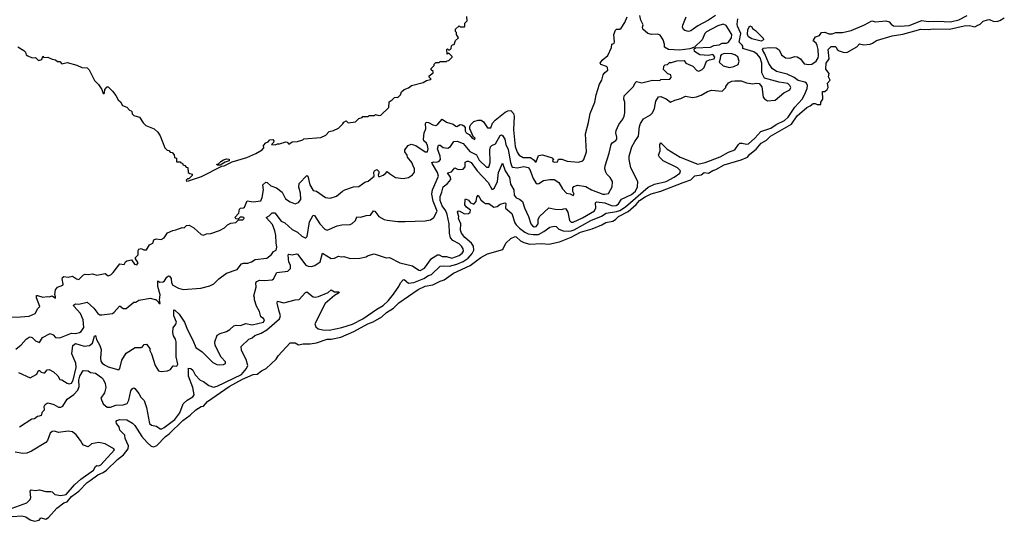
# Model space of a CAD drawing. Extents: x 1861455 to 2058065, y 200073 to 437907.
# Tile 73 of 256: x 1990346 to 1999665, y 227420 to 232167. Entities that reach past the tile are written whole.
import ezdxf

# ---------------------------------------------------------------- set-up
doc = ezdxf.new("R2010")
doc.units = 0

msp = doc.modelspace()

# ---------------------------------------------------------------- linework, layer by layer
at = {"layer": '0CON05XD'}
for points in [[(1990255, 229352.5), (1990355, 229353.3), (1990435, 229361.2), (1990492.5, 229385), (1990516.4, 229433.6), (1990536.2, 229453.8), (1990506.2, 229535), (1990503.9, 229556.1), (1990515, 229558), (1990565, 229542), (1990605, 229548), (1990625.9, 229544.1), (1990655, 229552.5), (1990685, 229532.5), (1990686.7, 229545), (1990678.8, 229565), (1990685, 229610), (1990705, 229636.2), (1990755.8, 229654.2), (1990759.2, 229665), (1990747.5, 229715), (1990752.1, 229727.9), (1990765, 229736.7), (1990805, 229731.2), (1990845, 229740), (1990883, 229713), (1990905, 229708.8), (1990948.7, 229751.3), (1990965, 229757.1), (1990995, 229754), (1991035, 229760.8), (1991075, 229748.8), (1991155, 229763.3), (1991185, 229743.3), (1991208, 229752), (1991232.5, 229775), (1991293.6, 229856.4), (1991335, 229850), (1991347.5, 229875), (1991360, 229885), (1991405, 229893.3), (1991433.8, 229853.8), (1991455, 229847.5), (1991466.9, 229865), (1991442.5, 229905), (1991442.5, 229915), (1991468.8, 229941.2), (1991466.1, 229983.9), (1991472.5, 229995), (1991495, 230001.2), (1991520.3, 229990.3), (1991545, 229988), (1991575, 230037.5), (1991605, 230052.5), (1991617, 230083), (1991637, 230093), (1991685, 230086.2), (1991715, 230101.2), (1991745, 230148.8), (1991795, 230173.3), (1991825, 230177.5), (1991885, 230200), (1991901.7, 230198.3), (1991925, 230217.5), (1991951.7, 230221.7), (1991995, 230197.5), (1992063.9, 230133.9), (1992085, 230126.7), (1992115, 230140), (1992156.4, 230143.6), (1992237, 230173), (1992283.6, 230196.4), (1992313.9, 230226.1), (1992345, 230240), (1992391.7, 230248.3), (1992418.3, 230271.7), (1992457.7, 230272.3), (1992470, 230285), (1992466.7, 230295), (1992455, 230299.2), (1992432.3, 230297.7), (1992415, 230280), (1992395, 230283.3), (1992383.3, 230295), (1992421.2, 230335), (1992426.2, 230375), (1992435, 230383.8), (1992465, 230386.2), (1992475, 230393.8), (1992498.3, 230451.7), (1992555, 230442.9), (1992627.3, 230452.7), (1992642.2, 230485), (1992653.3, 230555), (1992648.8, 230605), (1992675, 230630), (1992687.3, 230627.3), (1992724.6, 230594.6), (1992775.4, 230575.4), (1992831.2, 230535), (1992862.7, 230472.7), (1992905, 230443.3), (1992955, 230423.3), (1992985, 230437.5), (1993005.8, 230465), (1993002.5, 230525), (1992987.7, 230582.3), (1992992, 230615), (1993065, 230692.5), (1993072.5, 230685), (1993092.5, 230605), (1993125, 230550), (1993155, 230543.3), (1993240, 230485), (1993285, 230477.5), (1993343.6, 230496.4), (1993402.5, 230545), (1993424.1, 230555.9), (1993505, 230586.2), (1993555, 230587.5), (1993611.7, 230628.3), (1993645, 230637.5), (1993700, 230685), (1993698.8, 230725), (1993705, 230736.2), (1993725, 230747.5), (1993745, 230730), (1993745.9, 230714.1), (1993737.5, 230695), (1993743, 230683), (1993755, 230681.2), (1993785.5, 230694.5), (1993809.5, 230710.4), (1993825, 230730), (1993845, 230710), (1993903, 230673), (1993975, 230662.5), (1994025, 230672.5), (1994063, 230697), (1994082.5, 230725), (1994082.5, 230755), (1994070, 230785), (1994056.7, 230815), (1994017.5, 230865), (1994012.5, 230885), (1993991.2, 230915), (1993990, 230935), (1994023.4, 230976.6), (1994050.5, 230989.6), (1994094.5, 230974.5), (1994185, 230916), (1994205, 230916.7), (1994212.9, 230945), (1994206.9, 230975), (1994195, 230998), (1994171.3, 231021.3), (1994167.8, 231035), (1994174.4, 231095), (1994190.6, 231135), (1994185.6, 231184.4), (1994194.6, 231195.4), (1994215, 231193.3), (1994255, 231170.5), (1994285, 231165.5), (1994305, 231177.1), (1994345, 231224), (1994385, 231197.8), (1994449.1, 231179.1), (1994475, 231158.8), (1994485, 231156.7), (1994515, 231174), (1994535, 231172), (1994551.2, 231161.2), (1994561.2, 231145), (1994563.3, 231115), (1994573.3, 231095), (1994599.3, 231079.3), (1994630, 231045), (1994655, 231034), (1994656.2, 231045), (1994640, 231055), (1994606.7, 231135), (1994607.5, 231155), (1994616.4, 231173.6), (1994645, 231203.8), (1994685, 231216), (1994715, 231216), (1994735, 231200), (1994775, 231142.5), (1994805.9, 231144.1), (1994822.5, 231187.5), (1994845, 231215.8), (1994939.7, 231290.3), (1994965.8, 231304.2), (1994995, 231306.7), (1995018.5, 231278.5), (1995027.1, 231255), (1995020.5, 231125), (1995035, 230967.5), (1995053.7, 230913.7), (1995075, 230883.8), (1995112.6, 230862.6), (1995181.7, 230861.7), (1995216.4, 230836.4), (1995225, 230822.5), (1995235, 230820), (1995255, 230880), (1995295, 230887.5), (1995385, 230860), (1995400, 230845), (1995390, 230835), (1995392.5, 230825), (1995405, 230817.5), (1995435, 230822.5), (1995445, 230847.5), (1995476.4, 230846.4), (1995526.4, 230826.4), (1995635, 230817.5), (1995675, 230832.5), (1995686.1, 230843.9), (1995710, 230915), (1995702.3, 231087.7), (1995731.2, 231195), (1995745, 231280), (1995790, 231385), (1995802.5, 231455), (1995832.5, 231555), (1995857, 231593), (1995867.5, 231645), (1995883.6, 231666.4), (1995911.7, 231688.3), (1995910, 231715), (1995900, 231725), (1995845, 231743.8), (1995840, 231755), (1995860, 231785), (1995913.6, 231826.4), (1995947, 231903), (1995950, 231935), (1995968.3, 231941.7), (1995976.7, 231953.3), (1995970, 232025), (1995983.9, 232066.1), (1995995, 232076.7), (1996025, 232077.5), (1996037.5, 232085), (1996075, 232140), (1996096, 232194)], [(1990276.1, 227466.1), (1990365, 227472.2), (1990405, 227463.8), (1990445, 227433.8), (1990485, 227420), (1990530.7, 227429.3), (1990545, 227452.5), (1990595, 227441.1), (1990620, 227455), (1990699.2, 227545), (1990762.5, 227595), (1990795, 227605.4), (1990835, 227654.2), (1990905, 227705.3), (1990985, 227787.2), (1991013.6, 227806.4), (1991085, 227859.2), (1991135, 227880.3), (1991166.5, 227905), (1991272.2, 228005), (1991330, 228050), (1991374.3, 228105), (1991376.9, 228135), (1991344, 228205), (1991340, 228235), (1991293, 228283), (1991287.5, 228315), (1991262.5, 228345), (1991260, 228365), (1991267, 228373), (1991295, 228382.5), (1991361.7, 228381.7), (1991415, 228347.5), (1991435.8, 228325.8), (1991502.7, 228222.7), (1991553.8, 228165), (1991592, 228132), (1991615, 228124), (1991645, 228138.8), (1991725, 228221.4), (1991761.2, 228248.8), (1991890.5, 228375), (1991960.8, 228425), (1992014.3, 228475.7), (1992065, 228506.2), (1992085, 228510), (1992123.3, 228555), (1992328, 228695), (1992455, 228764.6), (1992555, 228809.2), (1992595, 228812.5), (1992635.9, 228844.1), (1992677.5, 228865), (1992772.5, 228955), (1992792.5, 228985), (1992905, 229110), (1992955, 229108.8), (1992985, 229090.8), (1993030.3, 229099.7), (1993095, 229098.5), (1993155, 229109.6), (1993255, 229142.7), (1993295, 229144.7), (1993385, 229162.5), (1993508.8, 229215), (1993641.5, 229288.5), (1993692.1, 229307.9), (1993775, 229354.6), (1993817.5, 229395), (1993884.3, 229435.7), (1993935, 229486.4), (1994116, 229614), (1994185, 229646.5), (1994255, 229657.1), (1994325, 229692.5), (1994363.3, 229705), (1994451.7, 229768.3), (1994610.1, 229839.9), (1994710, 229915), (1994775, 229950.8), (1994918.3, 229991.7), (1994947, 230053), (1994995, 230096.7), (1995035, 230113.8), (1995045, 230110.8), (1995084.6, 230074.6), (1995118.9, 230058.9), (1995175, 230042.9), (1995285, 230049.5), (1995355, 230042), (1995455, 230065.5), (1995565, 230108.4), (1995654.4, 230155), (1995765, 230187.8), (1995856, 230225), (1995895, 230247.5), (1995960.8, 230259.2), (1995986.2, 230275), (1996012.5, 230305), (1996105, 230350), (1996181.2, 230418.8), (1996213.6, 230456.4), (1996265, 230490.8), (1996322.6, 230517.4), (1996415, 230543.5), (1996625, 230624.5), (1996697.3, 230652.7), (1996735, 230688.8), (1996795, 230699.2), (1996825, 230719.2), (1996865, 230715.7), (1996905, 230740), (1996935, 230747.8), (1997015, 230794.6), (1997175, 230839.2), (1997235, 230864.2), (1997256.4, 230893.6), (1997315, 230940.5), (1997365, 230997.8), (1997414.3, 231025.7), (1997450.8, 231065), (1997652, 231178), (1997704.3, 231255.7), (1997795, 231336), (1997828.6, 231351.4), (1997855, 231373.3), (1997875, 231373.3), (1997895, 231363.3), (1997930, 231365), (1997927.5, 231385), (1997947.5, 231415), (1997943, 231487), (1997965, 231487.5), (1997987.5, 231505), (1997996.7, 231525), (1997992.5, 231565), (1998017.5, 231595), (1998002.5, 231625), (1998007, 231657), (1997977, 231697), (1997978.8, 231755), (1998006, 231795), (1997996.7, 231885), (1998025, 231913.3), (1998065, 231912.5), (1998075, 231907.5), (1998084.1, 231884.1), (1998102.3, 231872.3), (1998138.8, 231858.8), (1998175, 231855.5), (1998270.7, 231909.3), (1998295, 231936.7), (1998335, 231928.8), (1998395, 231936.2), (1998417.1, 231942.9), (1998455, 231969.2), (1998604.7, 232015.3), (1998705, 232029.6), (1998875, 232076.7), (1998945, 232074.5), (1998995, 232081.5), (1999145, 232076.9), (1999285, 232110), (1999335, 232112.5), (1999385, 232100), (1999415, 232114), (1999435.8, 232124.2), (1999465, 232151.2), (1999505, 232166), (1999525, 232167.5), (1999565, 232150.8), (1999605, 232152.5), (1999621.2, 232158.8), (1999665, 232184.3)], [(1991925, 230640), (1991945, 230643.3), (1992065.9, 230684.1), (1992258.3, 230781.7), (1992280, 230785), (1992358.3, 230821.7), (1992495, 230863.3), (1992580.7, 230899.3), (1992640, 230935), (1992657.5, 230955), (1992653.3, 230975), (1992675, 231000), (1992698, 231012), (1992715, 231030), (1992741.7, 231031.7), (1992751.7, 231021.7), (1992747, 231003), (1992730, 230985), (1992765, 230982.5), (1992785, 230992.5), (1992805, 230992.5), (1992865, 231010), (1992878.3, 231008.3), (1992895, 230990), (1992925, 231010), (1992977, 231013), (1993025, 231030), (1993035, 231040), (1993195, 231052.5), (1993245, 231072.5), (1993275, 231110), (1993315, 231117.5), (1993365, 231140), (1993405, 231180), (1993413.6, 231196.4), (1993435, 231210), (1993455, 231190), (1993525, 231200), (1993555, 231230), (1993588.3, 231241.7), (1993595, 231250), (1993645, 231250), (1993655, 231260), (1993705, 231260), (1993715, 231270), (1993745, 231260), (1993765, 231263.3), (1993840, 231335), (1993841.7, 231388.3), (1993873, 231407), (1993895, 231430), (1993915, 231432.5), (1993925, 231430), (1993950, 231455), (1993960, 231485), (1993985, 231507.5), (1994027, 231523), (1994055, 231542.5), (1994165, 231572.5), (1994195, 231590), (1994235, 231600), (1994240, 231605), (1994222.5, 231622.5), (1994222.5, 231635), (1994260, 231665), (1994260, 231675), (1994241.7, 231691.7), (1994240, 231705), (1994268.3, 231731.7), (1994270, 231745), (1994285, 231760), (1994315, 231760), (1994325, 231770), (1994385, 231770), (1994391.7, 231778.3), (1994408.3, 231781.7), (1994438.3, 231811.7), (1994438.3, 231818.3), (1994408.3, 231848.3), (1994391.7, 231841.7), (1994390, 231885), (1994395, 231890), (1994405, 231880), (1994418.3, 231881.7), (1994430, 231895), (1994431.7, 231918.3), (1994441.7, 231928.3), (1994458.3, 231931.7), (1994471.7, 231968.3), (1994500, 231995), (1994480, 232025), (1994480, 232045), (1994470, 232055), (1994471.7, 232078.3), (1994505, 232110), (1994515, 232100), (1994555, 232100), (1994560, 232105), (1994560, 232135), (1994580, 232155), (1994577, 232197)], [(1991930.8, 228565), (1991985, 228599.2), (1991997.3, 228617.3), (1991984.3, 228685), (1991945, 228792.5), (1991945, 228870), (1991965, 228866.2), (1991985, 228848.8), (1992006.6, 228806.6), (1992055, 228755.8), (1992085, 228743.1), (1992136.2, 228705), (1992180.8, 228690.8), (1992215, 228697.3), (1992445, 228808.9), (1992494.2, 228865), (1992504.2, 228895), (1992490.3, 228950.3), (1992444, 229035), (1992443.3, 229075), (1992515, 229143.3), (1992545, 229156.7), (1992571.1, 229178.9), (1992630.9, 229199.1), (1992685, 229233.3), (1992805.4, 229334.6), (1992815.8, 229365.8), (1992798.8, 229418.8), (1992783.8, 229485), (1992787.5, 229502.5), (1992845, 229486.7), (1992955, 229516.2), (1992991.7, 229518.3), (1993052.5, 229585), (1993065, 229590), (1993122.5, 229545), (1993145, 229541.2), (1993175, 229548), (1993264.2, 229585.8), (1993295, 229608.8), (1993325, 229590), (1993365, 229592.5), (1993372.5, 229585), (1993365, 229577.5), (1993325, 229556.2), (1993238.3, 229481.7), (1993140.7, 229289.3), (1993149.3, 229259.3), (1993172.3, 229242.3), (1993215, 229230.6), (1993275, 229227.5), (1993395, 229252.7), (1993495, 229285.4), (1993592.6, 229337.4), (1993725, 229428.6), (1993785, 229461.4), (1993833.8, 229505), (1993885, 229568.8), (1993935, 229641.2), (1993948.8, 229675), (1993975, 229705.5), (1993985, 229708.6), (1994025, 229673.5), (1994075, 229680.4), (1994171.8, 229718.2), (1994215, 229744.7), (1994245.3, 229754.7), (1994325.8, 229834.2), (1994355, 229838.6), (1994415, 229835.4), (1994485, 229853.2), (1994542.7, 229877.3), (1994590.1, 229909.9), (1994629.5, 229955), (1994643.5, 229985), (1994641.2, 230025), (1994622.1, 230052.1), (1994560, 230105), (1994526.7, 230145), (1994516.7, 230175), (1994520, 230235), (1994500, 230285), (1994501.2, 230305), (1994490, 230345), (1994495, 230356.2), (1994505, 230358), (1994555, 230330), (1994595, 230332.5), (1994608.8, 230345), (1994612.5, 230365), (1994575, 230393.3), (1994558.8, 230415), (1994563, 230463), (1994565, 230470), (1994595, 230460), (1994613.8, 230433.8), (1994645, 230420.8), (1994665.6, 230445), (1994671.7, 230488.3), (1994685, 230506.7), (1994711.7, 230461.7), (1994735, 230440), (1994755, 230427.5), (1994785.9, 230425.9), (1994835, 230391.2), (1994865, 230398.8), (1994895, 230420), (1994940, 230435), (1994946.7, 230426.7), (1994944.1, 230384.1), (1995005, 230333.3), (1995034, 230245), (1995046.3, 230226.3), (1995075.3, 230195.3), (1995126.9, 230156.9), (1995160.2, 230140.2), (1995205, 230132.5), (1995255, 230135.4), (1995308.1, 230161.9), (1995365, 230202.9), (1995405, 230212), (1995425, 230208.8), (1995450, 230185), (1995489.1, 230169.1), (1995545, 230164), (1995565, 230168), (1995595, 230178.6), (1995750.8, 230265), (1995853.6, 230306.4), (1995895.8, 230335), (1995995, 230350.7), (1996025, 230360.8), (1996078.7, 230395), (1996295, 230582.5), (1996355, 230611.5), (1996465, 230634.1), (1996540.8, 230675), (1996594.4, 230715), (1996598.9, 230735), (1996573.3, 230763.3), (1996435, 230830.6), (1996401.9, 230865), (1996393.1, 230885), (1996406.9, 230925), (1996406, 230984), (1996415, 231000), (1996475, 230942.5), (1996596.7, 230865), (1996765, 230799.4), (1996835, 230813.8), (1996975, 230870), (1997055, 230913.5), (1997113.8, 230935), (1997147.8, 230985), (1997162.7, 230997.3), (1997185, 230999.5), (1997225, 230988.8), (1997245, 230993.3), (1997305, 231046.5), (1997361.2, 231108.8), (1997455, 231141.3), (1997505.6, 231175), (1997585, 231212.2), (1997620.6, 231245), (1997681.4, 231338.6), (1997750.5, 231415), (1997775.4, 231455), (1997799.5, 231515), (1997803.1, 231545), (1997794, 231565), (1997776.4, 231576.4), (1997715, 231590.6), (1997675, 231620), (1997609.6, 231649.6), (1997510, 231675), (1997469.2, 231705), (1997435, 231750.6), (1997398.7, 231845), (1997379.7, 231875), (1997377.5, 231885), (1997385, 231896.5), (1997445, 231903.6), (1997505, 231900), (1997535, 231882.5), (1997557.5, 231835), (1997595, 231806.7), (1997633.9, 231803.9), (1997682.3, 231817.7), (1997705, 231814.3), (1997737, 231797), (1997770.2, 231750.2), (1997815, 231742.1), (1997844.1, 231745.9), (1997885.9, 231774.1), (1997902.6, 231805), (1997906.2, 231825), (1997903.3, 231883.3), (1997892.9, 231922.9), (1997883, 231943), (1997857.5, 231965), (1997858.3, 231971.7), (1997877.5, 232005), (1997914.4, 232015.6), (1997935, 232044.2), (1997965, 232048.6), (1998003.9, 232033.9), (1998035, 232032), (1998070, 232045), (1998135, 232045.7), (1998215, 232063.3), (1998343.1, 232116.9), (1998412.5, 232155), (1998445, 232146.7), (1998545, 232154.3), (1998575, 232146.2), (1998593.4, 232123.4), (1998615, 232109.4), (1998675, 232105.4), (1998765, 232111.8), (1998885, 232160), (1998945, 232148.9), (1999035, 232154.1), (1999155, 232145.7), (1999235.6, 232164.5), (1999313.6, 232206.4)], [(1994780.6, 230625), (1994813.5, 230563.5), (1994825, 230562.5), (1994840.8, 230575), (1994868.9, 230635), (1994878.2, 230721.8), (1994915, 230810), (1994941.5, 230735), (1994982.8, 230672.8), (1994991.1, 230611.1), (1995021.9, 230555), (1995024.6, 230505), (1995045, 230480.9), (1995077.7, 230467.7), (1995105, 230446.7), (1995123.1, 230385), (1995161.9, 230305), (1995184.4, 230235), (1995198.6, 230215), (1995215, 230205.5), (1995235, 230210), (1995252.5, 230235), (1995253.3, 230275), (1995265.6, 230305), (1995355, 230386.7), (1995415, 230372.7), (1995475, 230369.5), (1995505, 230379.2), (1995515, 230375.7), (1995534.6, 230344.6), (1995551.2, 230265), (1995565, 230249.1), (1995585, 230251.8), (1995673, 230293), (1995785, 230356.9), (1995797.5, 230385), (1995796.2, 230433.8), (1995806, 230444), (1995885, 230433.3), (1995955, 230406.5), (1995991, 230409), (1996014.8, 230425.2), (1996043.2, 230466.8), (1996137.7, 230512.3), (1996173.3, 230545), (1996194.4, 230585), (1996196, 230635), (1996131.2, 230765), (1996113.8, 230845), (1996113.6, 230873.6), (1996141.2, 230965), (1996166.7, 231015), (1996203.3, 231065), (1996212, 231155), (1996222, 231185), (1996251.7, 231228.3), (1996315, 231265.8), (1996335.7, 231285), (1996354.4, 231325), (1996365.9, 231394.1), (1996392, 231438), (1996415, 231441.2), (1996465, 231416.2), (1996505, 231386.7), (1996546.2, 231406.2), (1996605, 231420), (1996646.4, 231443.6), (1996715, 231431.2), (1996752.3, 231437.7), (1996797.3, 231452.7), (1996855, 231486.2), (1996895, 231500), (1996995, 231490), (1997030, 231525), (1997030, 231535), (1997055, 231567.5), (1997085, 231583.3), (1997115, 231588.8), (1997175, 231588), (1997225, 231570), (1997285, 231558.8), (1997316.4, 231566.4), (1997343.6, 231563.6), (1997371.7, 231531.7), (1997382, 231435), (1997395, 231416.7), (1997425, 231397.5), (1997495.9, 231404.1), (1997577.5, 231475), (1997635, 231502.5), (1997643.3, 231525), (1997633.8, 231545), (1997615, 231563.8), (1997535, 231574), (1997395, 231612.5), (1997369.4, 231665), (1997368.9, 231755), (1997352.9, 231805), (1997325, 231840.6), (1997295, 231863.5), (1997199.5, 231889.5), (1997188.8, 231895), (1997190, 231915), (1997184.1, 231924.1), (1997155.6, 231955), (1997172.4, 232035), (1997138.4, 232105), (1997135.4, 232125), (1997143.5, 232175)], [(1997004.5, 232125.5), (1996955, 232108.9), (1996846.8, 232053.2), (1996831.9, 232035), (1996804.5, 231975.5), (1996732, 231908), (1996689.2, 231890.8), (1996595, 231878.6), (1996485.7, 231885.7), (1996447.5, 231905), (1996448, 231935), (1996435.8, 231975), (1996408.8, 232018.8), (1996385, 232030.8), (1996325, 232025.8), (1996292.5, 232035), (1996245, 232077.5), (1996241.2, 232095), (1996246.4, 232116.4), (1996225, 232162.5), (1996215.6, 232205)], [(1996932.3, 232207.7), (1996865, 232163.1), (1996765, 232109.2), (1996698.3, 232061.7), (1996675, 232054), (1996640, 232065), (1996627.5, 232075), (1996620, 232095), (1996622.5, 232115), (1996655, 232192.5)], [(1990310.8, 229049.2), (1990359.7, 229090.3), (1990408.8, 229145), (1990435, 229163.3), (1990445, 229166.2), (1990465, 229158.8), (1990495, 229127.5), (1990535, 229112.5), (1990562.3, 229157.7), (1990635, 229196.7), (1990662.5, 229185), (1990685, 229160), (1990725, 229156.7), (1990835, 229200), (1990873, 229197), (1990913, 229207), (1990927.5, 229215), (1990953.3, 229255), (1990946.9, 229325), (1990921.1, 229385), (1990857.5, 229455), (1990856, 229465), (1990875, 229479.2), (1990905.8, 229474.2), (1990985, 229493.8), (1991047.2, 229437.2), (1991085, 229386.2), (1991105, 229373.8), (1991125, 229373.8), (1991225, 229387.5), (1991241.7, 229398.3), (1991290, 229455), (1991297.5, 229455), (1991325, 229432.5), (1991355, 229432.5), (1991425, 229492.5), (1991447, 229493), (1991475, 229512.5), (1991585, 229530), (1991625, 229517.5), (1991635, 229520), (1991658.3, 229498.3), (1991665, 229480), (1991675, 229480), (1991670, 229515), (1991677.1, 229562.9), (1991652.5, 229642.5), (1991653.3, 229695), (1991672.7, 229682.7), (1991705, 229687.5), (1991715.8, 229695), (1991738.3, 229731.7), (1991755, 229742.5), (1991765, 229740), (1991779.1, 229719.1), (1991782.5, 229675), (1991795, 229653.8), (1991850, 229625), (1991895, 229612.5), (1992060, 229625), (1992145, 229647.5), (1992183.6, 229666.4), (1992232.5, 229715), (1992305, 229766.7), (1992405, 229803.3), (1992445, 229856.7), (1992465, 229863.3), (1992505, 229862.5), (1992540, 229875), (1992575, 229896.7), (1992685, 229911.2), (1992730, 229945), (1992748.3, 229971.7), (1992775, 229986.7), (1992780, 230015), (1992772.1, 230055), (1992770, 230125), (1992759.5, 230169.5), (1992738.1, 230228.1), (1992680, 230295), (1992708.2, 230311.8), (1992735, 230340), (1992760.5, 230340.4), (1992820.9, 230260.9), (1992856, 230245), (1992925, 230181.9), (1992976.3, 230156.3), (1993015, 230116.7), (1993047, 230103), (1993055, 230102.5), (1993065.8, 230114.2), (1993088.1, 230255), (1993119.2, 230310.8), (1993125, 230316.7), (1993135, 230313.3), (1993186.3, 230236.3), (1993235, 230184), (1993255, 230175.8), (1993350, 230215), (1993393.9, 230226.1), (1993475, 230227.5), (1993493, 230237), (1993523, 230267), (1993537.5, 230302.5), (1993575, 230296.7), (1993625, 230313.8), (1993665, 230316.7), (1993695, 230358.8), (1993706.7, 230355), (1993745, 230303.3), (1993796.1, 230276.1), (1993825, 230268.8), (1993925, 230256.7), (1993995, 230256.7), (1994183, 230263), (1994235, 230272.5), (1994266.4, 230293.6), (1994296.2, 230353.8), (1994258.4, 230448.4), (1994246.4, 230515), (1994251.8, 230555), (1994309.1, 230685), (1994301.1, 230721.1), (1994248.5, 230805), (1994247.5, 230815), (1994265, 230820.4), (1994295, 230817.7), (1994315, 230826.4), (1994328.2, 230845), (1994325, 230876.2), (1994301.8, 230945), (1994310, 230980), (1994325, 230980), (1994355, 230956.9), (1994397.6, 230952.4), (1994423.5, 230966.5), (1994455, 231014.2), (1994486.6, 231016.6), (1994545, 230995.5), (1994605, 230918.8), (1994668.8, 230888.8), (1994695, 230837.3), (1994765, 230772.5), (1994785, 230770), (1994800.5, 230815), (1994796.4, 230935), (1994801.4, 230965), (1994813.6, 230976.4), (1994848.8, 230991.2), (1994895, 231072), (1994905, 231076.2), (1994915, 231071.2), (1994936.7, 231036.7), (1994948, 230985), (1994969, 230939), (1994990, 230815), (1995005, 230778.6), (1995015, 230770), (1995054.6, 230764.6), (1995116.6, 230776.6), (1995158.6, 230768.6), (1995175, 230750), (1995206.1, 230663.9), (1995231.5, 230621.5), (1995245, 230612), (1995260, 230615), (1995305, 230644.4), (1995364.2, 230654.2), (1995405, 230653.8), (1995448.8, 230625), (1995484.2, 230565), (1995520, 230525), (1995555, 230517.5), (1995585, 230502.5), (1995592.5, 230515), (1995580.7, 230540.7), (1995581.2, 230575), (1995592.3, 230587.7), (1995625, 230599.2), (1995705, 230587.3), (1995757.6, 230557.6), (1995865, 230516.7), (1995885.6, 230514.5), (1995917.5, 230522.5), (1995954.1, 230585.9), (1995956.2, 230635), (1995934.1, 230674.1), (1995904, 230705), (1995893.8, 230725), (1995884.2, 230755), (1995886.2, 230785), (1995925.7, 230905), (1995943.8, 230986.2), (1995955, 231002), (1995987.9, 231022.1), (1995997.5, 231035), (1995998.6, 231055), (1995988.1, 231095), (1995991.3, 231118.7), (1996015.5, 231174.5), (1996053.6, 231226.4), (1996066.7, 231255), (1996072.5, 231285), (1996072.5, 231385), (1996063.8, 231415), (1996067.5, 231445), (1996156.7, 231535), (1996171.7, 231568.3), (1996185, 231581.4), (1996235, 231569.4), (1996335, 231594.3), (1996405, 231590), (1996415, 231600), (1996500, 231605), (1996511.7, 231618.3), (1996507.5, 231645), (1996480, 231655), (1996440, 231695), (1996441.7, 231728.3), (1996455, 231740), (1996478.3, 231741.7), (1996495, 231760), (1996515, 231760), (1996565, 231777.5), (1996635, 231780), (1996650, 231755), (1996718.3, 231728.3), (1996756.4, 231686.4), (1996775, 231680), (1996806.7, 231695), (1996823.3, 231715), (1996847, 231773), (1996875, 231787.5), (1996920, 231795), (1996926.7, 231815), (1996905, 231835.8), (1996865, 231828.8), (1996784.2, 231834.2), (1996732.5, 231865), (1996728.3, 231891.7), (1996741.2, 231898.8), (1996885, 231908), (1996915, 231923.8), (1996965, 231927.3), (1996995.5, 231944.6), (1997035, 231942.9), (1997055, 231953.5), (1997082.5, 231995), (1997085.6, 232025), (1997033.1, 232113.1), (1997004.5, 232125.5)], [(1997365, 231964.1), (1997275, 231984.3), (1997244, 232005), (1997236, 232025), (1997237, 232073), (1997255, 232110), (1997275, 232097.5), (1997282, 232082), (1997311.2, 232065), (1997382.4, 231992.4), (1997386, 231975), (1997365, 231964.1)], [(1990329.5, 231909.6), (1990386.7, 231875), (1990400.7, 231860.7), (1990407.5, 231835), (1990422.5, 231825), (1990465, 231806.2), (1990495, 231810), (1990525, 231780), (1990555, 231790), (1990565, 231820), (1990575, 231810), (1990613, 231813), (1990653, 231793), (1990685, 231787.5), (1990705, 231770), (1990725, 231770), (1990745, 231750), (1990795, 231760), (1990885.8, 231735.8), (1990935, 231714), (1990985, 231710), (1991005, 231692.5), (1991055, 231592.5), (1991093.6, 231553.6), (1991122.5, 231505), (1991135, 231467.5), (1991145, 231467.5), (1991150, 231475), (1991152.5, 231505), (1991175, 231530), (1991185, 231530), (1991225, 231490), (1991255, 231450), (1991277, 231407), (1991299.3, 231389.3), (1991320, 231355), (1991358.8, 231338.8), (1991385, 231310), (1991400, 231305), (1991407, 231297), (1991410, 231275), (1991425, 231260), (1991480, 231245), (1991515, 231190), (1991540, 231165), (1991620, 231135), (1991653, 231103), (1991677, 231067), (1991720, 230955), (1991741.7, 230931.7), (1991758.3, 230928.3), (1991771.7, 230911.7), (1991788.3, 230908.3), (1991808.3, 230888.3), (1991811.7, 230861.7), (1991830, 230855), (1991831.7, 230821.7), (1991865, 230820), (1991871.7, 230811.7), (1991888.3, 230808.3), (1991891.7, 230791.7), (1991908.3, 230788.3), (1991921.7, 230771.7), (1991938.3, 230768.3), (1991941.7, 230721.7), (1991955, 230710), (1991980, 230705), (1991978.3, 230691.7), (1991948.3, 230661.7), (1991935, 230660), (1991921.7, 230648.3), (1991925, 230640)], [(1997065, 231714.4), (1997105, 231722.9), (1997146.8, 231743.2), (1997156, 231775), (1997143.8, 231815), (1997115, 231834), (1997085, 231841.9), (1997015, 231845.3), (1996986.7, 231835), (1996977.5, 231825), (1996976.7, 231795), (1996967.5, 231765), (1997005, 231730), (1997065, 231714.4)], [(1990335, 228826.7), (1990445, 228776.2), (1990507.7, 228812.3), (1990525, 228846.7), (1990535, 228846.7), (1990550.5, 228830.5), (1990575, 228824.3), (1990585, 228826), (1990605, 228853.8), (1990623.9, 228856.1), (1990666.2, 228835), (1990706.2, 228795), (1990725, 228763.3), (1990745, 228760), (1990795, 228725.7), (1990815, 228721.9), (1990835, 228727.5), (1990850.9, 228755), (1990881.8, 228875), (1990876.2, 228915), (1990840.4, 229005), (1990849.2, 229085), (1990875, 229102.7), (1990955, 229078.5), (1991005.4, 229084.6), (1991035, 229105.8), (1991055, 229172.5), (1991062.5, 229177.5), (1991071.8, 229141.8), (1991104.4, 229085), (1991118.1, 229045), (1991110, 228965), (1991115.6, 228935), (1991126.4, 228916.4), (1991149.5, 228899.6), (1991185, 228880.9), (1991285, 228852.5), (1991294.1, 228865.9), (1991314.5, 228945.5), (1991355, 229011.2), (1991440, 229065), (1991495, 229063.3), (1991505, 229067.5), (1991525, 229093.3), (1991545, 229096.7), (1991576.7, 229055), (1991577.5, 229035), (1991593.3, 229005), (1991630, 228895), (1991660, 228845), (1991685, 228837.5), (1991745, 228842.5), (1991775, 228857.5), (1991795, 228887.5), (1991805, 228892.5), (1991835, 228888.8), (1991844.2, 228905.8), (1991827.3, 228975), (1991827.9, 229117.9), (1991821.4, 229145), (1991802.7, 229175), (1991796.4, 229205), (1991799.1, 229250.9), (1991824, 229285), (1991829.2, 229305), (1991806, 229365), (1991805, 229420), (1991815, 229417.5), (1991855, 229378.8), (1991904.5, 229305), (1991933.3, 229233.3), (1991985.6, 229135.6), (1992013.6, 229063.6), (1992072.5, 229025), (1992175, 228922.5), (1992213.6, 228903.6), (1992235, 228900), (1992275, 228902.5), (1992295, 228912.5), (1992295, 228930), (1992253.9, 228973.9), (1992196.2, 229085), (1992191.7, 229118.3), (1992215, 229182.5), (1992242.3, 229197.7), (1992305, 229216.7), (1992335, 229233.8), (1992371.8, 229268.2), (1992395, 229277.1), (1992435.8, 229274.2), (1992485, 229291.2), (1992545, 229280.6), (1992655, 229303.8), (1992663.3, 229325), (1992655, 229340), (1992630, 229355), (1992617.1, 229405), (1992587.1, 229455), (1992568, 229515), (1992570, 229535), (1992561.2, 229555), (1992585.6, 229635), (1992582.1, 229677.9), (1992590.4, 229689.6), (1992615, 229701.4), (1992662.7, 229697.3), (1992735, 229704.2), (1992749.2, 229715), (1992780, 229775), (1992883.9, 229786.1), (1992908.1, 229811.9), (1992907.8, 229845), (1992893.4, 229873.4), (1992889.5, 229905), (1992887, 229943), (1992895, 229948.8), (1992925, 229942), (1992965, 229952.5), (1992975, 229947.5), (1993055, 229844.3), (1993075, 229832.9), (1993105, 229830), (1993139.5, 229840.4), (1993190, 229875), (1993213.6, 229956.4), (1993295, 229906), (1993325, 229908.8), (1993365, 229927.5), (1993392, 229922), (1993415, 229926), (1993475, 229907.1), (1993565, 229911.4), (1993625, 229923.8), (1993645, 229936.2), (1993700.7, 229950.7), (1993815, 229913.3), (1993845, 229916.2), (1993945, 229866.2), (1994065, 229836.2), (1994122.5, 229795), (1994135, 229792), (1994178, 229815), (1994243.1, 229906.9), (1994301.2, 229941.2), (1994315, 229942.9), (1994345, 229926.4), (1994385, 229924.6), (1994435, 229911.1), (1994505, 229936.2), (1994533.2, 229956.8), (1994546.2, 229975), (1994545, 229998.8), (1994529.1, 230025), (1994505, 230046.1), (1994446, 230076), (1994423.3, 230103.3), (1994413.2, 230145), (1994412.2, 230235), (1994393.3, 230323.3), (1994379.2, 230359.2), (1994344.5, 230405), (1994324.6, 230455), (1994324.4, 230495), (1994342.5, 230535), (1994354.2, 230585), (1994396, 230615), (1994425.8, 230655), (1994424.4, 230675), (1994395, 230716.7), (1994431.7, 230728.3), (1994465, 230763.3), (1994495, 230748.8), (1994545, 230752.5), (1994562, 230775), (1994563, 230817), (1994581.4, 230828.6), (1994595, 230828.1), (1994619.4, 230815), (1994677.1, 230735), (1994780.6, 230625)], [(1992245, 230790), (1992215, 230790), (1992211.7, 230798.3), (1992228.3, 230801.7), (1992250, 230825), (1992275, 230840), (1992305, 230850), (1992328.3, 230848.3), (1992328.3, 230831.7), (1992291.7, 230818.3), (1992245, 230790)], [(1990345, 228312.5), (1990461.7, 228388.3), (1990485, 228393.3), (1990515, 228416.2), (1990535, 228416.7), (1990552.5, 228425), (1990561.2, 228455), (1990580, 228475), (1990577.5, 228505), (1990587.5, 228525), (1990605, 228537.5), (1990615, 228540), (1990670, 228525), (1990715, 228498.8), (1990735, 228500), (1990755, 228510), (1990794, 228575), (1990858.6, 228621.4), (1990895, 228660.8), (1990908.2, 228695), (1990906.8, 228755), (1990915, 228792), (1990947, 228847), (1990995, 228842.5), (1991015, 228828.8), (1991065, 228821.2), (1991121.7, 228781.7), (1991136.7, 228765), (1991156.7, 228725), (1991162.5, 228685), (1991150, 228635), (1991113.8, 228585), (1991135, 228530), (1991175, 228501.2), (1991205, 228501.2), (1991255, 228518.8), (1991325, 228522.5), (1991362.5, 228535), (1991378.8, 228565), (1991398.8, 228655), (1991415, 228676.7), (1991425, 228682.5), (1991435, 228677.5), (1991475, 228630), (1991494, 228595), (1991524.3, 228564.3), (1991546.6, 228496.6), (1991574.2, 228345), (1991595, 228328.8), (1991640.7, 228320.7), (1991675, 228293.8), (1991692.5, 228295), (1991715, 228307.5), (1991815, 228382.3), (1991862.3, 228447.7), (1991895, 228530), (1991930.8, 228565)], [(1990274.6, 227545.4), (1990415, 227596.2), (1990445.8, 227625), (1990450.6, 227645), (1990446.4, 227703.6), (1990455, 227717.5), (1990495, 227712.5), (1990535, 227717.5), (1990595, 227702.5), (1990641.7, 227701.7), (1990655, 227697.5), (1990680, 227675), (1990735, 227664.2), (1990785, 227674.4), (1990864.3, 227765), (1990925, 227818.5), (1991044.7, 227905.3), (1991065, 227940), (1991075, 227947.1), (1991095.4, 227944.6), (1991114, 227955), (1991243.3, 228095), (1991236.1, 228106.1), (1991155, 228154.2), (1991095, 228165.4), (1991026.3, 228153.7), (1990995, 228126.2), (1990951.7, 228141.7), (1990936.7, 228155), (1990921.2, 228185), (1990879.3, 228239.3), (1990845, 228265.7), (1990805, 228271.4), (1990715, 228260.8), (1990675, 228272), (1990655, 228270), (1990633.3, 228255), (1990608.8, 228185), (1990593.8, 228165), (1990457, 228083), (1990415, 228063.8), (1990375, 228061.2), (1990302.5, 228075)]]:
    msp.add_lwpolyline(points, dxfattribs=at)

doc.saveas('drawing.dxf')
